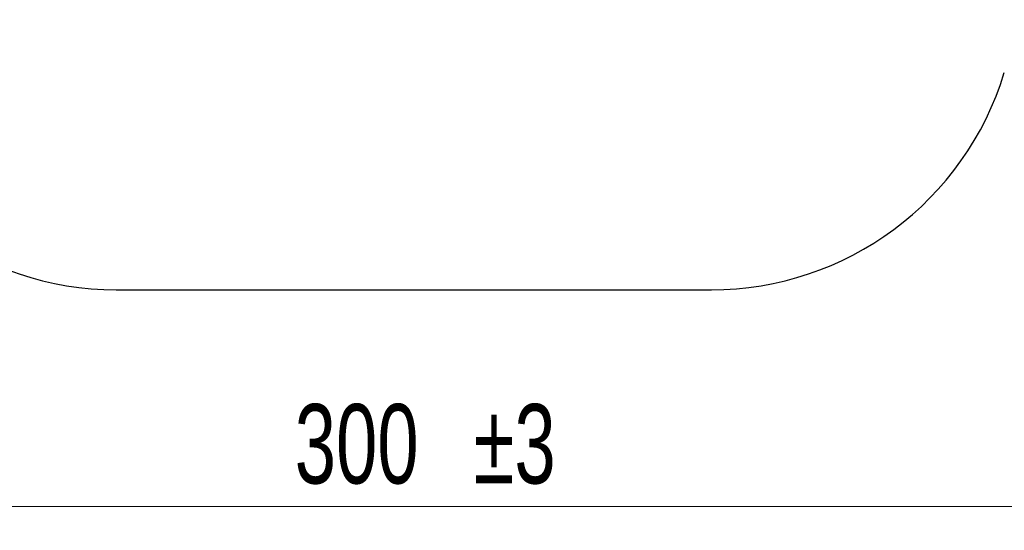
# Model space of a CAD drawing. Header units: millimetres. Extents: x 0 to 840, y 0 to 594.
# Tile 3 of 20: x 204 to 328, y 230 to 295. Entities that reach past the tile are written whole.
import ezdxf

# ---------------------------------------------------------------- set-up
doc = ezdxf.new("R2010")
doc.units = ezdxf.units.MM
doc.header["$LTSCALE"] = 2
doc.styles.add('SLDTEXTSTYLE1', font='TXT', dxfattribs={"width": 0.7})
doc.dimstyles.new('SLDDIMSTYLE0', dxfattribs={"dimtxt": 10, "dimasz": 7, "dimexe": 0, "dimexo": 0.0625, "dimgap": 2.5, "dimtad": 2, "dimrnd": 1e-09, "dimzin": 12, "dimdsep": 46, "dimtxsty": 'SLDTEXTSTYLE1', "dimsah": 1, "dimcen": 0.09, "dimadec": 0, "dimazin": 3, "dimtol": 1, "dimtp": 3, "dimtm": 3, "dimtfac": 1, "dimtdec": 3, "dimtofl": 0, "dimtmove": 0, "dimatfit": 3, "dimfxl": 1, "dimfrac": 2, "dimtolj": 1, "dimarcsym": 0})

# ---------------------------------------------------------------- blocks, each defined once
blk = doc.blocks.new('_D')
at = {"color": 7, "linetype": 'Continuous', "lineweight": 0}
for p, q in [((103.89, 294.62), (103.89, 230.35)), ((403.89, 294.62), (403.89, 230.35)), ((103.89, 233.35), (403.89, 233.35))]:
    blk.add_line(p, q, dxfattribs=at)
at = {"color": 7, "linetype": 'Continuous', "lineweight": 18}
for points in [[(103.89, 233.35), (110.89, 232.35), (110.89, 234.35)], [(403.89, 233.35), (396.89, 234.35), (396.89, 232.35)]]:
    blk.add_solid(points, dxfattribs=at)
at = {"color": 7, "linetype": 'Continuous', "lineweight": 18, "char_height": 10, "attachment_point": 1, "style": 'SLDTEXTSTYLE1'}
for s, insert in [('±3', (261.42, 246.24)), ('300', (238.87, 246.24))]:
    blk.add_mtext(s, dxfattribs=dict(at, insert=insert))

msp = doc.modelspace()

# ---------------------------------------------------------------- linework, layer by layer
at = {"color": 7, "linetype": 'Continuous', "lineweight": 25}
msp.add_line((216.386, 260.623), (291.386, 260.623), dxfattribs=at)
for centre, start, end in [((216.386, 299.208), 196.8942, 270), ((291.386, 299.208), 270, 343.1058)]:
    msp.add_arc(centre, 38.585, start, end, dxfattribs=at)

# ---------------------------------------------------------------- dimensions: what is measured, and where the dimension line sits
at = {"color": 7, "linetype": 'Continuous', "lineweight": 18}
dim = msp.add_linear_dim(base=(403.886, 233.349), p1=(103.886, 294.623), p2=(403.886, 294.623), dimstyle='SLDDIMSTYLE0', dxfattribs=at)
dim.commit()
dim.dimension.update_dxf_attribs({"geometry": '_D', "text_midpoint": (255.926, 233.349), "dimtype": 160})

doc.saveas('drawing.dxf')
